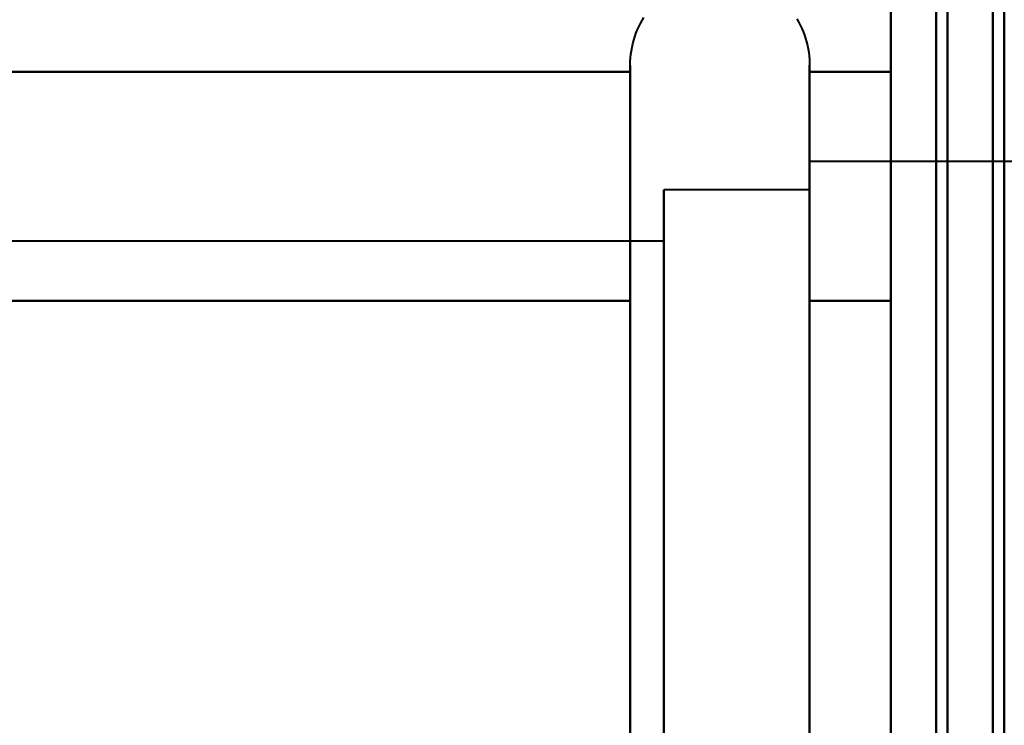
# Model space of a CAD drawing. Header units: millimetres. Extents: x -696 to 695, y -1041 to 611.
# Tile 70 of 90: x 525.82 to 534.5, y -224.22 to -218. Entities that reach past the tile are written whole.
import ezdxf

# ---------------------------------------------------------------- set-up
doc = ezdxf.new("R2010")
doc.units = ezdxf.units.MM
doc.layers.add('G-IMPT', color=8, linetype='Continuous', lineweight=40)

# ---------------------------------------------------------------- blocks, each defined once
blk = doc.blocks.new('NEXA 400 CALQUES_dwg-748074-Niveau de réf_')
at = {"layer": 'G-IMPT'}
for p, q in [((531.2043, -220.45), (531.2043, -218.4)), ((531.2043, -220.45), (531.2043, -218.4)), ((531.2043, -220.45), (531.2043, -218.4)), ((531.2043, -220.45), (531.2043, -218.4)), ((532.7851, -218.4), (532.7851, -220.45)), ((532.7851, -218.4), (532.7851, -220.45)), ((532.7851, -218.4), (532.7851, -220.45)), ((532.7851, -218.4), (532.7851, -220.45)), ((531.2043, -224.55), (531.2043, -218.9493)), ((531.2043, -224.55), (531.2043, -218.9493)), ((531.2043, -224.55), (531.2043, -218.9493)), ((531.2043, -224.55), (531.2043, -218.9493)), ((532.7851, -218.9493), (532.7851, -224.55)), ((532.7851, -218.9493), (532.7851, -224.55)), ((532.7851, -218.9493), (532.7851, -224.55)), ((532.7851, -218.9493), (532.7851, -224.55)), ((535, -219.25), (532.7851, -219.25)), ((535, -219.25), (532.7851, -219.25)), ((535, -219.25), (532.7851, -219.25)), ((535, -219.25), (532.7851, -219.25)), ((532.7851, -219.25), (532.7851, -220.875)), ((532.7851, -225.3146), (532.7851, -219.25)), ((532.7851, -225.3146), (532.7851, -219.25)), ((532.7851, -219.25), (532.7851, -220.875)), ((532.7851, -219.25), (532.7851, -220.875)), ((532.7851, -225.3146), (532.7851, -219.25)), ((532.7851, -219.25), (532.7851, -220.875)), ((532.7851, -225.3146), (532.7851, -219.25)), ((532.7851, -219.5), (531.5, -219.5)), ((532.7851, -219.5), (531.5, -219.5)), ((532.7851, -219.5), (531.5, -219.5)), ((532.7851, -219.5), (531.5, -219.5)), ((531.5, -219.5), (531.5, -221)), ((531.5, -224), (531.5, -219.5)), ((531.5, -224), (531.5, -219.5)), ((531.5, -219.5), (531.5, -225.0981)), ((531.5, -219.5), (531.5, -225.0981)), ((531.5, -224), (531.5, -219.5)), ((531.5, -219.5), (531.5, -221)), ((531.5, -224), (531.5, -219.5)), ((532.7851, -219.5), (532.7851, -225.0981)), ((532.7851, -225.0981), (532.7851, -219.5)), ((532.7851, -225.0981), (532.7851, -219.5)), ((532.7851, -219.5), (532.7851, -225.0981)), ((532.7851, -219.5), (532.7851, -225.0981)), ((532.7851, -225.0981), (532.7851, -219.5)), ((532.7851, -219.5), (532.7851, -225.0981)), ((532.7851, -225.0981), (532.7851, -219.5)), ((532.7851, -219.6854), (532.7851, -224.125)), ((532.7851, -225.75), (532.7851, -219.6854)), ((532.7851, -225.75), (532.7851, -219.6854)), ((532.7851, -219.6854), (532.7851, -224.125)), ((532.7851, -219.6854), (532.7851, -224.125)), ((532.7851, -225.75), (532.7851, -219.6854)), ((532.7851, -219.6854), (532.7851, -224.125)), ((532.7851, -225.75), (532.7851, -219.6854)), ((531.5, -219.9019), (531.5, -225.5)), ((531.5, -219.9019), (531.5, -224)), ((531.5, -219.9019), (531.5, -224)), ((531.5, -219.9019), (531.5, -225.5)), ((532.7851, -219.9019), (532.7851, -225.5)), ((532.7851, -225.5), (532.7851, -219.9019)), ((532.7851, -225.5), (532.7851, -219.9019)), ((532.7851, -219.9019), (532.7851, -225.5)), ((532.7851, -219.9019), (532.7851, -225.5)), ((532.7851, -225.5), (532.7851, -219.9019)), ((532.7851, -219.9019), (532.7851, -225.5)), ((532.7851, -225.5), (532.7851, -219.9019)), ((531.5, -219.9518), (519.6111, -219.9518)), ((531.5, -219.9518), (519.6111, -219.9518)), ((531.5, -219.9518), (519.6111, -219.9518)), ((531.5, -219.9518), (519.6111, -219.9518)), ((531.5, -219.9518), (531.5, -223.7741)), ((531.5, -223.7741), (531.5, -219.9518)), ((531.5, -223.7741), (531.5, -219.9518)), ((531.5, -219.9518), (531.5, -223.7741)), ((531.5, -219.9518), (531.5, -223.7741)), ((531.5, -223.7741), (531.5, -219.9518)), ((531.5, -219.9518), (531.5, -223.7741)), ((531.5, -223.7741), (531.5, -219.9518)), ((531.2043, -226.6), (531.2043, -220.45)), ((531.2043, -226.6), (531.2043, -220.45)), ((531.2043, -226.6), (531.2043, -220.45)), ((531.2043, -226.6), (531.2043, -220.45)), ((532.7851, -220.45), (532.7851, -226.6)), ((532.7851, -220.45), (532.7851, -226.6)), ((532.7851, -220.45), (532.7851, -226.6)), ((532.7851, -220.45), (532.7851, -226.6)), ((532.7851, -220.875), (532.7851, -225.75)), ((532.7851, -220.875), (532.7851, -225.75)), ((532.7851, -220.875), (532.7851, -225.75)), ((532.7851, -220.875), (532.7851, -225.75)), ((531.5, -221), (531.5, -225.0981)), ((531.5, -225.5), (531.5, -221)), ((531.5, -225.5), (531.5, -221)), ((531.5, -225.5), (531.5, -221)), ((531.5, -221), (531.5, -225.0981)), ((531.5, -225.5), (531.5, -221)), ((531.5, -221.2259), (531.5, -225.0482)), ((531.5, -225.0482), (531.5, -221.2259)), ((531.5, -225.0482), (531.5, -221.2259)), ((531.5, -221.2259), (531.5, -225.0482)), ((531.5, -221.2259), (531.5, -225.0482)), ((531.5, -225.0482), (531.5, -221.2259)), ((531.5, -221.2259), (531.5, -225.0482)), ((531.5, -225.0482), (531.5, -221.2259)), ((531.5, -224), (531.5, -225.5)), ((531.5, -224), (531.5, -225.5))]:
    blk.add_line(p, q, dxfattribs=at)
at = {"layer": 'G-IMPT', "flags": 128}
for points in [[(534.4, -249.4), (534.4, -115.45), (534.4, 18.5), (534.4, 152.45), (534.4, 286.4)], [(534.4, 286.4), (534.4, 152.45), (534.4, 18.5), (534.4, -115.45), (534.4, -249.4)], [(534.4, 286.4), (534.4, 152.45), (534.4, 18.5), (534.4, -115.45), (534.4, -249.4)], [(534.4, -249.4), (534.4, -115.45), (534.4, 18.5), (534.4, 152.45), (534.4, 286.4)], [(534.4, 286.4), (534.4, 152.45), (534.4, 18.5), (534.4, -115.45), (534.4, -249.4)], [(534.4, -249.4), (534.4, -115.45), (534.4, 18.5), (534.4, 152.45), (534.4, 286.4)], [(534.4, 286.4), (534.4, 152.45), (534.4, 18.5), (534.4, -115.45), (534.4, -249.4)], [(534.4, -249.4), (534.4, -115.45), (534.4, 18.5), (534.4, 152.45), (534.4, 286.4)], [(534.5, -249.4), (534.5, -115.45), (534.5, 18.5), (534.5, 152.45), (534.5, 286.4)], [(534.5, -249.4), (534.5, -115.45), (534.5, 18.5), (534.5, 152.45), (534.5, 286.4)], [(534.5, 286.4), (534.5, 152.45), (534.5, 18.5), (534.5, -115.45), (534.5, -249.4)], [(533.5, -248.9), (533.5, -115.2), (533.5, 18.5), (533.5, 152.2), (533.5, 285.9)], [(533.5, 285.9), (533.5, 152.2), (533.5, 18.5), (533.5, -115.2), (533.5, -248.9)], [(533.5, 285.9), (533.5, 152.2), (533.5, 18.5), (533.5, -115.2), (533.5, -248.9)], [(533.5, -248.9), (533.5, -115.2), (533.5, 18.5), (533.5, 152.2), (533.5, 285.9)], [(533.5, -248.9), (533.5, -115.2), (533.5, 18.5), (533.5, 152.2), (533.5, 285.9)], [(533.5, 285.9), (533.5, 152.2), (533.5, 18.5), (533.5, -115.2), (533.5, -248.9)], [(533.5, 285.9), (533.5, 152.2), (533.5, 18.5), (533.5, -115.2), (533.5, -248.9)], [(533.5, -248.9), (533.5, -115.2), (533.5, 18.5), (533.5, 152.2), (533.5, 285.9)], [(533.9, -248.9), (533.9, -115.2), (533.9, 18.5), (533.9, 152.2), (533.9, 285.9)], [(533.9, -248.9), (533.9, -115.2), (533.9, 18.5), (533.9, 152.2), (533.9, 285.9)], [(533.9, 285.9), (533.9, 152.2), (533.9, 18.5), (533.9, -115.2), (533.9, -248.9)], [(534, 285.9), (534, 152.2), (534, 18.5), (534, -115.2), (534, -248.9)], [(534, 285.9), (534, 152.2), (534, 18.5), (534, -115.2), (534, -248.9)], [(534, -248.9), (534, -115.2), (534, 18.5), (534, 152.2), (534, 285.9)], [(534.5, 285.9), (534.5, 152.2), (534.5, 18.5), (534.5, -115.2), (534.5, -248.9)], [(534.5, -248.9), (534.5, -115.2), (534.5, 18.5), (534.5, 152.2), (534.5, 285.9)], [(534.5, 285.9), (534.5, 152.2), (534.5, 18.5), (534.5, -115.2), (534.5, -248.9)], [(534.5, -248.9), (534.5, -115.2), (534.5, 18.5), (534.5, 152.2), (534.5, 285.9)], [(533.5, -182.5), (533.5, -197.5), (533.5, -212.5), (533.5, -227.5), (533.5, -242.5)], [(533.5, -242.5), (533.5, -227.5), (533.5, -212.5), (533.5, -197.5), (533.5, -182.5)], [(533.5, -182.5), (533.5, -197.5), (533.5, -212.5), (533.5, -227.5), (533.5, -242.5)], [(533.5, -242.5), (533.5, -227.5), (533.5, -212.5), (533.5, -197.5), (533.5, -182.5)], [(533.5, -182.5), (533.5, -197.5), (533.5, -212.5), (533.5, -227.5), (533.5, -242.5)], [(533.5, -242.5), (533.5, -227.5), (533.5, -212.5), (533.5, -197.5), (533.5, -182.5)], [(533.5, -182.5), (533.5, -197.5), (533.5, -212.5), (533.5, -227.5), (533.5, -242.5)], [(533.5, -242.5), (533.5, -227.5), (533.5, -212.5), (533.5, -197.5), (533.5, -182.5)], [(534.5, -242.5), (534.5, -227.5), (534.5, -212.5), (534.5, -197.5), (534.5, -182.5)], [(534.5, -242.5), (534.5, -227.5), (534.5, -212.5), (534.5, -197.5), (534.5, -182.5)], [(534.5, -242.5), (534.5, -227.5), (534.5, -212.5), (534.5, -197.5), (534.5, -182.5)], [(534.5, -182.5), (534.5, -197.5), (534.5, -212.5), (534.5, -227.5), (534.5, -242.5)], [(534.5, -242.5), (534.5, -227.5), (534.5, -212.5), (534.5, -197.5), (534.5, -182.5)], [(534.5, -182.5), (534.5, -197.5), (534.5, -212.5), (534.5, -227.5), (534.5, -242.5)], [(531.2043, -218.4), (531.2049, -218.3684), (531.2068, -218.3368), (531.21, -218.3054), (531.2144, -218.2741), (531.22, -218.243), (531.2269, -218.2121), (531.2351, -218.1816), (531.2444, -218.1514), (531.255, -218.1216), (531.2667, -218.0922), (531.2796, -218.0633), (531.2936, -218.035), (531.3088, -218.0073), (531.325, -217.9801)], [(532.672, -217.9925), (532.6878, -218.0199), (532.7024, -218.048), (532.7159, -218.0765), (532.7283, -218.1056), (532.7395, -218.1352), (532.7495, -218.1652), (532.7582, -218.1956), (532.7658, -218.2263), (532.7721, -218.2573), (532.7772, -218.2885), (532.7811, -218.3198), (532.7836, -218.3513), (532.7849, -218.3829), (532.7851, -218.4)], [(531.2043, -218.4), (531.2049, -218.3684), (531.2068, -218.3368), (531.21, -218.3054), (531.2144, -218.2741), (531.22, -218.243), (531.2269, -218.2121), (531.2351, -218.1816), (531.2444, -218.1514), (531.255, -218.1216), (531.2667, -218.0922), (531.2796, -218.0633), (531.2936, -218.035), (531.3088, -218.0073), (531.325, -217.9801)], [(532.672, -217.9925), (532.6878, -218.0199), (532.7024, -218.048), (532.7159, -218.0765), (532.7283, -218.1056), (532.7395, -218.1352), (532.7495, -218.1652), (532.7582, -218.1956), (532.7658, -218.2263), (532.7721, -218.2573), (532.7772, -218.2885), (532.7811, -218.3198), (532.7836, -218.3513), (532.7849, -218.3829), (532.7851, -218.4)], [(531.2043, -218.4), (531.2049, -218.3684), (531.2068, -218.3368), (531.21, -218.3054), (531.2144, -218.2741), (531.22, -218.243), (531.2269, -218.2121), (531.2351, -218.1816), (531.2444, -218.1514), (531.255, -218.1216), (531.2667, -218.0922), (531.2796, -218.0633), (531.2936, -218.035), (531.3088, -218.0073), (531.325, -217.9801)], [(532.672, -217.9925), (532.6878, -218.0199), (532.7024, -218.048), (532.7159, -218.0765), (532.7283, -218.1056), (532.7395, -218.1352), (532.7495, -218.1652), (532.7582, -218.1956), (532.7658, -218.2263), (532.7721, -218.2573), (532.7772, -218.2885), (532.7811, -218.3198), (532.7836, -218.3513), (532.7849, -218.3829), (532.7851, -218.4)], [(531.2043, -218.4), (531.2049, -218.3684), (531.2068, -218.3368), (531.21, -218.3054), (531.2144, -218.2741), (531.22, -218.243), (531.2269, -218.2121), (531.2351, -218.1816), (531.2444, -218.1514), (531.255, -218.1216), (531.2667, -218.0922), (531.2796, -218.0633), (531.2936, -218.035), (531.3088, -218.0073), (531.325, -217.9801)], [(532.672, -217.9925), (532.6878, -218.0199), (532.7024, -218.048), (532.7159, -218.0765), (532.7283, -218.1056), (532.7395, -218.1352), (532.7495, -218.1652), (532.7582, -218.1956), (532.7658, -218.2263), (532.7721, -218.2573), (532.7772, -218.2885), (532.7811, -218.3198), (532.7836, -218.3513), (532.7849, -218.3829), (532.7851, -218.4)], [(531.2043, -218.4), (531.2043, -218.4033), (531.2043, -218.4131), (531.2043, -218.4295), (531.2043, -218.4524), (531.2043, -218.4817), (531.2043, -218.5175), (531.2043, -218.5597), (531.2043, -218.6081), (531.2043, -218.6628), (531.2043, -218.7236), (531.2043, -218.7905), (531.2043, -218.8633), (531.2043, -218.9419), (531.2043, -219.0263), (531.2043, -219.1161), (531.2043, -219.2114), (531.2043, -219.312), (531.2043, -219.4176), (531.2043, -219.5282), (531.2043, -219.6435), (531.2043, -219.7634), (531.2043, -219.8877), (531.2043, -220.0161), (531.2043, -220.1486), (531.2043, -220.2848), (531.2043, -220.4245), (531.2043, -220.45)], [(531.2043, -224.2597), (531.2043, -224.1102), (531.2043, -223.9581), (531.2043, -223.8037), (531.2043, -223.6472), (531.2043, -223.4889), (531.2043, -223.329), (531.2043, -223.1678), (531.2043, -223.0055), (531.2043, -222.8424), (531.2043, -222.6787), (531.2043, -222.5148), (531.2043, -222.3508), (531.2043, -222.1871), (531.2043, -222.0238), (531.2043, -221.8614), (531.2043, -221.6999), (531.2043, -221.5398), (531.2043, -221.3811), (531.2043, -221.2243), (531.2043, -221.0695), (531.2043, -220.917), (531.2043, -220.767), (531.2043, -220.6198), (531.2043, -220.4756), (531.2043, -220.3347), (531.2043, -220.1972), (531.2043, -220.0633), (531.2043, -219.9334), (531.2043, -219.8076), (531.2043, -219.6861), (531.2043, -219.5691), (531.2043, -219.4568), (531.2043, -219.3494), (531.2043, -219.247), (531.2043, -219.1498), (531.2043, -219.058), (531.2043, -218.9716), (531.2043, -218.891), (531.2043, -218.816), (531.2043, -218.747), (531.2043, -218.684), (531.2043, -218.6271), (531.2043, -218.5764), (531.2043, -218.532), (531.2043, -218.4939), (531.2043, -218.4622), (531.2043, -218.437), (531.2043, -218.4183), (531.2043, -218.4061), (531.2043, -218.4004), (531.2043, -218.4)], [(531.2043, -218.4), (531.2043, -218.4033), (531.2043, -218.4131), (531.2043, -218.4295), (531.2043, -218.4524), (531.2043, -218.4817), (531.2043, -218.5175), (531.2043, -218.5597), (531.2043, -218.6081), (531.2043, -218.6628), (531.2043, -218.7236), (531.2043, -218.7905), (531.2043, -218.8633), (531.2043, -218.9419), (531.2043, -219.0263), (531.2043, -219.1161), (531.2043, -219.2114), (531.2043, -219.312), (531.2043, -219.4176), (531.2043, -219.5282), (531.2043, -219.6435), (531.2043, -219.7634), (531.2043, -219.8877), (531.2043, -220.0161), (531.2043, -220.1486), (531.2043, -220.2848), (531.2043, -220.4245), (531.2043, -220.5676), (531.2043, -220.7137), (531.2043, -220.8627), (531.2043, -221.0143), (531.2043, -221.1683), (531.2043, -221.3245), (531.2043, -221.4825), (531.2043, -221.6421), (531.2043, -221.8031), (531.2043, -221.9653), (531.2043, -222.1282), (531.2043, -222.2918), (531.2043, -222.4557), (531.2043, -222.6197), (531.2043, -222.7835), (531.2043, -222.9468), (531.2043, -223.1095), (531.2043, -223.2711), (531.2043, -223.4315), (531.2043, -223.5905), (531.2043, -223.7476), (531.2043, -223.9028), (531.2043, -224.0558), (531.2043, -224.2062), (531.2043, -224.3539)], [(531.2043, -218.4), (531.2043, -218.4033), (531.2043, -218.4131), (531.2043, -218.4295), (531.2043, -218.4524), (531.2043, -218.4817), (531.2043, -218.5175), (531.2043, -218.5597), (531.2043, -218.6081), (531.2043, -218.6628), (531.2043, -218.7236), (531.2043, -218.7905), (531.2043, -218.8633), (531.2043, -218.9419), (531.2043, -219.0263), (531.2043, -219.1161), (531.2043, -219.2114), (531.2043, -219.312), (531.2043, -219.4176), (531.2043, -219.5282), (531.2043, -219.6435), (531.2043, -219.7634), (531.2043, -219.8877), (531.2043, -220.0161), (531.2043, -220.1486), (531.2043, -220.2848), (531.2043, -220.4245), (531.2043, -220.45)], [(531.2043, -224.2597), (531.2043, -224.1102), (531.2043, -223.9581), (531.2043, -223.8037), (531.2043, -223.6472), (531.2043, -223.4889), (531.2043, -223.329), (531.2043, -223.1678), (531.2043, -223.0055), (531.2043, -222.8424), (531.2043, -222.6787), (531.2043, -222.5148), (531.2043, -222.3508), (531.2043, -222.1871), (531.2043, -222.0238), (531.2043, -221.8614), (531.2043, -221.6999), (531.2043, -221.5398), (531.2043, -221.3811), (531.2043, -221.2243), (531.2043, -221.0695), (531.2043, -220.917), (531.2043, -220.767), (531.2043, -220.6198), (531.2043, -220.4756), (531.2043, -220.3347), (531.2043, -220.1972), (531.2043, -220.0633), (531.2043, -219.9334), (531.2043, -219.8076), (531.2043, -219.6861), (531.2043, -219.5691), (531.2043, -219.4568), (531.2043, -219.3494), (531.2043, -219.247), (531.2043, -219.1498), (531.2043, -219.058), (531.2043, -218.9716), (531.2043, -218.891), (531.2043, -218.816), (531.2043, -218.747), (531.2043, -218.684), (531.2043, -218.6271), (531.2043, -218.5764), (531.2043, -218.532), (531.2043, -218.4939), (531.2043, -218.4622), (531.2043, -218.437), (531.2043, -218.4183), (531.2043, -218.4061), (531.2043, -218.4004), (531.2043, -218.4)], [(531.2043, -218.4), (531.2043, -218.4033), (531.2043, -218.4131), (531.2043, -218.4295), (531.2043, -218.4524), (531.2043, -218.4817), (531.2043, -218.5175), (531.2043, -218.5597), (531.2043, -218.6081), (531.2043, -218.6628), (531.2043, -218.7236), (531.2043, -218.7905), (531.2043, -218.8633), (531.2043, -218.9419), (531.2043, -219.0263), (531.2043, -219.1161), (531.2043, -219.2114), (531.2043, -219.312), (531.2043, -219.4176), (531.2043, -219.5282), (531.2043, -219.6435), (531.2043, -219.7634), (531.2043, -219.8877), (531.2043, -220.0161), (531.2043, -220.1486), (531.2043, -220.2848), (531.2043, -220.4245), (531.2043, -220.5676), (531.2043, -220.7137), (531.2043, -220.8627), (531.2043, -221.0143), (531.2043, -221.1683), (531.2043, -221.3245), (531.2043, -221.4825), (531.2043, -221.6421), (531.2043, -221.8031), (531.2043, -221.9653), (531.2043, -222.1282), (531.2043, -222.2918), (531.2043, -222.4557), (531.2043, -222.6197), (531.2043, -222.7835), (531.2043, -222.9468), (531.2043, -223.1095), (531.2043, -223.2711), (531.2043, -223.4315), (531.2043, -223.5905), (531.2043, -223.7476), (531.2043, -223.9028), (531.2043, -224.0558), (531.2043, -224.2062), (531.2043, -224.3539)], [(531.2043, -220.45), (531.2043, -220.3096), (531.2043, -220.1728), (531.2043, -220.0397), (531.2043, -219.9105), (531.2043, -219.7854), (531.2043, -219.6647), (531.2043, -219.5486), (531.2043, -219.4371), (531.2043, -219.3306), (531.2043, -219.2291), (531.2043, -219.1329), (531.2043, -219.042), (531.2043, -218.9567), (531.2043, -218.877), (531.2043, -218.8032), (531.2043, -218.7352), (531.2043, -218.6733), (531.2043, -218.6175), (531.2043, -218.5679), (531.2043, -218.5246), (531.2043, -218.4877), (531.2043, -218.4572), (531.2043, -218.4331), (531.2043, -218.4156), (531.2043, -218.4046), (531.2043, -218.4001)], [(531.2043, -220.45), (531.2043, -220.3096), (531.2043, -220.1728), (531.2043, -220.0397), (531.2043, -219.9105), (531.2043, -219.7854), (531.2043, -219.6647), (531.2043, -219.5486), (531.2043, -219.4371), (531.2043, -219.3306), (531.2043, -219.2291), (531.2043, -219.1329), (531.2043, -219.042), (531.2043, -218.9567), (531.2043, -218.877), (531.2043, -218.8032), (531.2043, -218.7352), (531.2043, -218.6733), (531.2043, -218.6175), (531.2043, -218.5679), (531.2043, -218.5246), (531.2043, -218.4877), (531.2043, -218.4572), (531.2043, -218.4331), (531.2043, -218.4156), (531.2043, -218.4046), (531.2043, -218.4001)], [(532.7851, -218.4), (532.7851, -218.4033), (532.7851, -218.4131), (532.7851, -218.4295), (532.7851, -218.4524), (532.7851, -218.4817), (532.7851, -218.5175), (532.7851, -218.5597), (532.7851, -218.6081), (532.7851, -218.6628), (532.7851, -218.7236), (532.7851, -218.7905), (532.7851, -218.8633), (532.7851, -218.9419), (532.7851, -219.0263), (532.7851, -219.1161), (532.7851, -219.2114), (532.7851, -219.312), (532.7851, -219.4176), (532.7851, -219.5282), (532.7851, -219.6435), (532.7851, -219.7634), (532.7851, -219.8877), (532.7851, -220.0161), (532.7851, -220.1486), (532.7851, -220.2848), (532.7851, -220.4245), (532.7851, -220.5676), (532.7851, -220.7137), (532.7851, -220.8627), (532.7851, -221.0143), (532.7851, -221.1683), (532.7851, -221.3245), (532.7851, -221.4825), (532.7851, -221.6421), (532.7851, -221.8031), (532.7851, -221.9653), (532.7851, -222.1282), (532.7851, -222.2918), (532.7851, -222.4557), (532.7851, -222.6197), (532.7851, -222.7835), (532.7851, -222.9468), (532.7851, -223.1095), (532.7851, -223.2711), (532.7851, -223.4315), (532.7851, -223.5905), (532.7851, -223.7476), (532.7851, -223.9028), (532.7851, -224.0558), (532.7851, -224.2062), (532.7851, -224.3539)], [(532.7851, -218.4), (532.7851, -218.4033), (532.7851, -218.4131), (532.7851, -218.4295), (532.7851, -218.4524), (532.7851, -218.4817), (532.7851, -218.5175), (532.7851, -218.5597), (532.7851, -218.6081), (532.7851, -218.6628), (532.7851, -218.7236), (532.7851, -218.7905), (532.7851, -218.8633), (532.7851, -218.9419), (532.7851, -219.0263), (532.7851, -219.1161), (532.7851, -219.2114), (532.7851, -219.312), (532.7851, -219.4176), (532.7851, -219.5282), (532.7851, -219.6435), (532.7851, -219.7634), (532.7851, -219.8877), (532.7851, -220.0161), (532.7851, -220.1486), (532.7851, -220.2848), (532.7851, -220.4245), (532.7851, -220.45)], [(532.7851, -224.2597), (532.7851, -224.1102), (532.7851, -223.9581), (532.7851, -223.8037), (532.7851, -223.6472), (532.7851, -223.4889), (532.7851, -223.329), (532.7851, -223.1678), (532.7851, -223.0055), (532.7851, -222.8424), (532.7851, -222.6787), (532.7851, -222.5148), (532.7851, -222.3508), (532.7851, -222.1871), (532.7851, -222.0238), (532.7851, -221.8614), (532.7851, -221.6999), (532.7851, -221.5398), (532.7851, -221.3811), (532.7851, -221.2243), (532.7851, -221.0695), (532.7851, -220.917), (532.7851, -220.767), (532.7851, -220.6198), (532.7851, -220.4756), (532.7851, -220.3347), (532.7851, -220.1972), (532.7851, -220.0633), (532.7851, -219.9334), (532.7851, -219.8076), (532.7851, -219.6861), (532.7851, -219.5691), (532.7851, -219.4568), (532.7851, -219.3494), (532.7851, -219.247), (532.7851, -219.1498), (532.7851, -219.058), (532.7851, -218.9716), (532.7851, -218.891), (532.7851, -218.816), (532.7851, -218.747), (532.7851, -218.684), (532.7851, -218.6271), (532.7851, -218.5764), (532.7851, -218.532), (532.7851, -218.4939), (532.7851, -218.4622), (532.7851, -218.437), (532.7851, -218.4183), (532.7851, -218.4061), (532.7851, -218.4004), (532.7851, -218.4)], [(532.7851, -218.4), (532.7851, -218.4033), (532.7851, -218.4131), (532.7851, -218.4295), (532.7851, -218.4524), (532.7851, -218.4817), (532.7851, -218.5175), (532.7851, -218.5597), (532.7851, -218.6081), (532.7851, -218.6628), (532.7851, -218.7236), (532.7851, -218.7905), (532.7851, -218.8633), (532.7851, -218.9419), (532.7851, -219.0263), (532.7851, -219.1161), (532.7851, -219.2114), (532.7851, -219.312), (532.7851, -219.4176), (532.7851, -219.5282), (532.7851, -219.6435), (532.7851, -219.7634), (532.7851, -219.8877), (532.7851, -220.0161), (532.7851, -220.1486), (532.7851, -220.2848), (532.7851, -220.4245), (532.7851, -220.5676), (532.7851, -220.7137), (532.7851, -220.8627), (532.7851, -221.0143), (532.7851, -221.1683), (532.7851, -221.3245), (532.7851, -221.4825), (532.7851, -221.6421), (532.7851, -221.8031), (532.7851, -221.9653), (532.7851, -222.1282), (532.7851, -222.2918), (532.7851, -222.4557), (532.7851, -222.6197), (532.7851, -222.7835), (532.7851, -222.9468), (532.7851, -223.1095), (532.7851, -223.2711), (532.7851, -223.4315), (532.7851, -223.5905), (532.7851, -223.7476), (532.7851, -223.9028), (532.7851, -224.0558), (532.7851, -224.2062), (532.7851, -224.3539)], [(532.7851, -218.4), (532.7851, -218.4033), (532.7851, -218.4131), (532.7851, -218.4295), (532.7851, -218.4524), (532.7851, -218.4817), (532.7851, -218.5175), (532.7851, -218.5597), (532.7851, -218.6081), (532.7851, -218.6628), (532.7851, -218.7236), (532.7851, -218.7905), (532.7851, -218.8633), (532.7851, -218.9419), (532.7851, -219.0263), (532.7851, -219.1161), (532.7851, -219.2114), (532.7851, -219.312), (532.7851, -219.4176), (532.7851, -219.5282), (532.7851, -219.6435), (532.7851, -219.7634), (532.7851, -219.8877), (532.7851, -220.0161), (532.7851, -220.1486), (532.7851, -220.2848), (532.7851, -220.4245), (532.7851, -220.45)], [(532.7851, -224.2597), (532.7851, -224.1102), (532.7851, -223.9581), (532.7851, -223.8037), (532.7851, -223.6472), (532.7851, -223.4889), (532.7851, -223.329), (532.7851, -223.1678), (532.7851, -223.0055), (532.7851, -222.8424), (532.7851, -222.6787), (532.7851, -222.5148), (532.7851, -222.3508), (532.7851, -222.1871), (532.7851, -222.0238), (532.7851, -221.8614), (532.7851, -221.6999), (532.7851, -221.5398), (532.7851, -221.3811), (532.7851, -221.2243), (532.7851, -221.0695), (532.7851, -220.917), (532.7851, -220.767), (532.7851, -220.6198), (532.7851, -220.4756), (532.7851, -220.3347), (532.7851, -220.1972), (532.7851, -220.0633), (532.7851, -219.9334), (532.7851, -219.8076), (532.7851, -219.6861), (532.7851, -219.5691), (532.7851, -219.4568), (532.7851, -219.3494), (532.7851, -219.247), (532.7851, -219.1498), (532.7851, -219.058), (532.7851, -218.9716), (532.7851, -218.891), (532.7851, -218.816), (532.7851, -218.747), (532.7851, -218.684), (532.7851, -218.6271), (532.7851, -218.5764), (532.7851, -218.532), (532.7851, -218.4939), (532.7851, -218.4622), (532.7851, -218.437), (532.7851, -218.4183), (532.7851, -218.4061), (532.7851, -218.4004), (532.7851, -218.4)], [(532.7851, -220.45), (532.7851, -220.3096), (532.7851, -220.1728), (532.7851, -220.0397), (532.7851, -219.9105), (532.7851, -219.7854), (532.7851, -219.6647), (532.7851, -219.5486), (532.7851, -219.4371), (532.7851, -219.3306), (532.7851, -219.2291), (532.7851, -219.1329), (532.7851, -219.042), (532.7851, -218.9567), (532.7851, -218.877), (532.7851, -218.8032), (532.7851, -218.7352), (532.7851, -218.6733), (532.7851, -218.6175), (532.7851, -218.5679), (532.7851, -218.5246), (532.7851, -218.4877), (532.7851, -218.4572), (532.7851, -218.4331), (532.7851, -218.4156), (532.7851, -218.4046), (532.7851, -218.4001)], [(532.7851, -220.45), (532.7851, -220.3096), (532.7851, -220.1728), (532.7851, -220.0397), (532.7851, -219.9105), (532.7851, -219.7854), (532.7851, -219.6647), (532.7851, -219.5486), (532.7851, -219.4371), (532.7851, -219.3306), (532.7851, -219.2291), (532.7851, -219.1329), (532.7851, -219.042), (532.7851, -218.9567), (532.7851, -218.877), (532.7851, -218.8032), (532.7851, -218.7352), (532.7851, -218.6733), (532.7851, -218.6175), (532.7851, -218.5679), (532.7851, -218.5246), (532.7851, -218.4877), (532.7851, -218.4572), (532.7851, -218.4331), (532.7851, -218.4156), (532.7851, -218.4046), (532.7851, -218.4001)], [(531.2043, -218.4585), (528.7043, -218.4585), (526.2043, -218.4585), (523.7043, -218.4585), (521.2043, -218.4585)], [(521.2043, -218.4585), (523.7043, -218.4585), (526.2043, -218.4585), (528.7043, -218.4585), (531.2043, -218.4585)], [(531.2043, -218.4585), (528.7043, -218.4585), (526.2043, -218.4585), (523.7043, -218.4585), (521.2043, -218.4585)], [(521.2043, -218.4585), (523.7043, -218.4585), (526.2043, -218.4585), (528.7043, -218.4585), (531.2043, -218.4585)], [(531.2043, -218.4585), (528.7043, -218.4585), (526.2043, -218.4585), (523.7043, -218.4585), (521.2043, -218.4585)], [(521.2043, -218.4585), (523.7043, -218.4585), (526.2043, -218.4585), (528.7043, -218.4585), (531.2043, -218.4585)], [(531.2043, -218.4585), (528.7043, -218.4585), (526.2043, -218.4585), (523.7043, -218.4585), (521.2043, -218.4585)], [(521.2043, -218.4585), (523.7043, -218.4585), (526.2043, -218.4585), (528.7043, -218.4585), (531.2043, -218.4585)], [(531.2043, -220.4793), (531.2043, -219.9741), (531.2043, -219.4689), (531.2043, -218.9637), (531.2043, -218.4585)], [(531.2043, -218.4585), (531.2043, -218.9637), (531.2043, -219.4689), (531.2043, -219.9741), (531.2043, -220.4793)], [(531.2043, -220.4793), (531.2043, -219.9741), (531.2043, -219.4689), (531.2043, -218.9637), (531.2043, -218.4585)], [(531.2043, -218.4585), (531.2043, -218.9637), (531.2043, -219.4689), (531.2043, -219.9741), (531.2043, -220.4793)], [(531.2043, -220.4793), (531.2043, -219.9741), (531.2043, -219.4689), (531.2043, -218.9637), (531.2043, -218.4585)], [(531.2043, -218.4585), (531.2043, -218.9637), (531.2043, -219.4689), (531.2043, -219.9741), (531.2043, -220.4793)], [(531.2043, -220.4793), (531.2043, -219.9741), (531.2043, -219.4689), (531.2043, -218.9637), (531.2043, -218.4585)], [(531.2043, -218.4585), (531.2043, -218.9637), (531.2043, -219.4689), (531.2043, -219.9741), (531.2043, -220.4793)], [(533.5, -218.4585), (533.3213, -218.4585), (533.1426, -218.4585), (532.9639, -218.4585), (532.7851, -218.4585)], [(532.7851, -218.4585), (532.7851, -218.9637), (532.7851, -219.4689), (532.7851, -219.9741), (532.7851, -220.4793)], [(532.7851, -220.4793), (532.7851, -219.9741), (532.7851, -219.4689), (532.7851, -218.9637), (532.7851, -218.4585)], [(532.7851, -218.4585), (532.9639, -218.4585), (533.1426, -218.4585), (533.3213, -218.4585), (533.5, -218.4585)], [(533.5, -218.4585), (533.3213, -218.4585), (533.1426, -218.4585), (532.9639, -218.4585), (532.7851, -218.4585)], [(532.7851, -218.4585), (532.7851, -218.9637), (532.7851, -219.4689), (532.7851, -219.9741), (532.7851, -220.4793)], [(532.7851, -220.4793), (532.7851, -219.9741), (532.7851, -219.4689), (532.7851, -218.9637), (532.7851, -218.4585)], [(532.7851, -218.4585), (532.9639, -218.4585), (533.1426, -218.4585), (533.3213, -218.4585), (533.5, -218.4585)], [(533.5, -218.4585), (533.3213, -218.4585), (533.1426, -218.4585), (532.9639, -218.4585), (532.7851, -218.4585)], [(532.7851, -218.4585), (532.7851, -218.9637), (532.7851, -219.4689), (532.7851, -219.9741), (532.7851, -220.4793)], [(532.7851, -220.4793), (532.7851, -219.9741), (532.7851, -219.4689), (532.7851, -218.9637), (532.7851, -218.4585)], [(532.7851, -218.4585), (532.9639, -218.4585), (533.1426, -218.4585), (533.3213, -218.4585), (533.5, -218.4585)], [(533.5, -218.4585), (533.3213, -218.4585), (533.1426, -218.4585), (532.9639, -218.4585), (532.7851, -218.4585)], [(532.7851, -218.4585), (532.7851, -218.9637), (532.7851, -219.4689), (532.7851, -219.9741), (532.7851, -220.4793)], [(532.7851, -220.4793), (532.7851, -219.9741), (532.7851, -219.4689), (532.7851, -218.9637), (532.7851, -218.4585)], [(532.7851, -218.4585), (532.9639, -218.4585), (533.1426, -218.4585), (533.3213, -218.4585), (533.5, -218.4585)], [(533.5, -220.4793), (533.5, -219.9741), (533.5, -219.4689), (533.5, -218.9637), (533.5, -218.4585)], [(533.5, -218.4585), (533.5, -218.9637), (533.5, -219.4689), (533.5, -219.9741), (533.5, -220.4793)], [(533.5, -220.4793), (533.5, -219.9741), (533.5, -219.4689), (533.5, -218.9637), (533.5, -218.4585)], [(533.5, -218.4585), (533.5, -218.9637), (533.5, -219.4689), (533.5, -219.9741), (533.5, -220.4793)], [(533.5, -220.4793), (533.5, -219.9741), (533.5, -219.4689), (533.5, -218.9637), (533.5, -218.4585)], [(533.5, -218.4585), (533.5, -218.9637), (533.5, -219.4689), (533.5, -219.9741), (533.5, -220.4793)], [(533.5, -220.4793), (533.5, -219.9741), (533.5, -219.4689), (533.5, -218.9637), (533.5, -218.4585)], [(533.5, -218.4585), (533.5, -218.9637), (533.5, -219.4689), (533.5, -219.9741), (533.5, -220.4793)], [(533.5, -220.4793), (533.5, -219.9741), (533.5, -219.4689), (533.5, -218.9637), (533.5, -218.4585)], [(533.5, -218.4585), (533.5, -218.9637), (533.5, -219.4689), (533.5, -219.9741), (533.5, -220.4793)], [(533.5, -220.4793), (533.5, -219.9741), (533.5, -219.4689), (533.5, -218.9637), (533.5, -218.4585)], [(533.5, -218.4585), (533.5, -218.9637), (533.5, -219.4689), (533.5, -219.9741), (533.5, -220.4793)], [(533.5, -220.4793), (533.5, -219.9741), (533.5, -219.4689), (533.5, -218.9637), (533.5, -218.4585)], [(533.5, -218.4585), (533.5, -218.9637), (533.5, -219.4689), (533.5, -219.9741), (533.5, -220.4793)], [(533.5, -220.4793), (533.5, -219.9741), (533.5, -219.4689), (533.5, -218.9637), (533.5, -218.4585)], [(533.5, -218.4585), (533.5, -218.9637), (533.5, -219.4689), (533.5, -219.9741), (533.5, -220.4793)], [(531.2043, -220.4793), (528.7043, -220.4793), (526.2043, -220.4793), (523.7043, -220.4793), (521.2043, -220.4793)], [(521.2043, -220.4793), (523.7043, -220.4793), (526.2043, -220.4793), (528.7043, -220.4793), (531.2043, -220.4793)], [(531.2043, -220.4793), (528.7043, -220.4793), (526.2043, -220.4793), (523.7043, -220.4793), (521.2043, -220.4793)], [(521.2043, -220.4793), (523.7043, -220.4793), (526.2043, -220.4793), (528.7043, -220.4793), (531.2043, -220.4793)], [(531.2043, -220.4793), (528.7043, -220.4793), (526.2043, -220.4793), (523.7043, -220.4793), (521.2043, -220.4793)], [(521.2043, -220.4793), (523.7043, -220.4793), (526.2043, -220.4793), (528.7043, -220.4793), (531.2043, -220.4793)], [(531.2043, -220.4793), (528.7043, -220.4793), (526.2043, -220.4793), (523.7043, -220.4793), (521.2043, -220.4793)], [(521.2043, -220.4793), (523.7043, -220.4793), (526.2043, -220.4793), (528.7043, -220.4793), (531.2043, -220.4793)], [(531.2043, -220.4793), (528.7043, -220.4793), (526.2043, -220.4793), (523.7043, -220.4793), (521.2043, -220.4793)], [(521.2043, -220.4793), (523.7043, -220.4793), (526.2043, -220.4793), (528.7043, -220.4793), (531.2043, -220.4793)], [(531.2043, -220.4793), (528.7043, -220.4793), (526.2043, -220.4793), (523.7043, -220.4793), (521.2043, -220.4793)], [(521.2043, -220.4793), (523.7043, -220.4793), (526.2043, -220.4793), (528.7043, -220.4793), (531.2043, -220.4793)], [(531.2043, -220.4793), (528.7043, -220.4793), (526.2043, -220.4793), (523.7043, -220.4793), (521.2043, -220.4793)], [(521.2043, -220.4793), (523.7043, -220.4793), (526.2043, -220.4793), (528.7043, -220.4793), (531.2043, -220.4793)], [(531.2043, -220.4793), (528.7043, -220.4793), (526.2043, -220.4793), (523.7043, -220.4793), (521.2043, -220.4793)], [(521.2043, -220.4793), (523.7043, -220.4793), (526.2043, -220.4793), (528.7043, -220.4793), (531.2043, -220.4793)], [(531.2043, -220.45), (531.2043, -220.5936), (531.2043, -220.7403), (531.2043, -220.8898), (531.2043, -221.0419), (531.2043, -221.1963), (531.2043, -221.3528), (531.2043, -221.5111), (531.2043, -221.671), (531.2043, -221.8322), (531.2043, -221.9945), (531.2043, -222.1576), (531.2043, -222.3213), (531.2043, -222.4852), (531.2043, -222.6492), (531.2043, -222.8129), (531.2043, -222.9762), (531.2043, -223.1386), (531.2043, -223.3001), (531.2043, -223.4602), (531.2043, -223.6189), (531.2043, -223.7757), (531.2043, -223.9305), (531.2043, -224.083), (531.2043, -224.233)], [(531.2043, -224.2863), (531.2043, -224.1373), (531.2043, -223.9857), (531.2043, -223.8317), (531.2043, -223.6755), (531.2043, -223.5175), (531.2043, -223.3579), (531.2043, -223.1969), (531.2043, -223.0347), (531.2043, -222.8718), (531.2043, -222.7082), (531.2043, -222.5443), (531.2043, -222.3803), (531.2043, -222.2165), (531.2043, -222.0532), (531.2043, -221.8905), (531.2043, -221.7289), (531.2043, -221.5685), (531.2043, -221.4095), (531.2043, -221.2524), (531.2043, -221.0972), (531.2043, -220.9442), (531.2043, -220.7938), (531.2043, -220.6461), (531.2043, -220.5013), (531.2043, -220.45)], [(531.2043, -220.45), (531.2043, -220.5936), (531.2043, -220.7403), (531.2043, -220.8898), (531.2043, -221.0419), (531.2043, -221.1963), (531.2043, -221.3528), (531.2043, -221.5111), (531.2043, -221.671), (531.2043, -221.8322), (531.2043, -221.9945), (531.2043, -222.1576), (531.2043, -222.3213), (531.2043, -222.4852), (531.2043, -222.6492), (531.2043, -222.8129), (531.2043, -222.9762), (531.2043, -223.1386), (531.2043, -223.3001), (531.2043, -223.4602), (531.2043, -223.6189), (531.2043, -223.7757), (531.2043, -223.9305), (531.2043, -224.083), (531.2043, -224.233)], [(531.2043, -224.2863), (531.2043, -224.1373), (531.2043, -223.9857), (531.2043, -223.8317), (531.2043, -223.6755), (531.2043, -223.5175), (531.2043, -223.3579), (531.2043, -223.1969), (531.2043, -223.0347), (531.2043, -222.8718), (531.2043, -222.7082), (531.2043, -222.5443), (531.2043, -222.3803), (531.2043, -222.2165), (531.2043, -222.0532), (531.2043, -221.8905), (531.2043, -221.7289), (531.2043, -221.5685), (531.2043, -221.4095), (531.2043, -221.2524), (531.2043, -221.0972), (531.2043, -220.9442), (531.2043, -220.7938), (531.2043, -220.6461), (531.2043, -220.5013), (531.2043, -220.45)], [(531.2043, -224.5207), (531.2043, -223.5104), (531.2043, -222.5), (531.2043, -221.4896), (531.2043, -220.4793)], [(531.2043, -220.4793), (531.2043, -221.4896), (531.2043, -222.5), (531.2043, -223.5104), (531.2043, -224.5207)], [(531.2043, -224.5207), (531.2043, -223.5104), (531.2043, -222.5), (531.2043, -221.4896), (531.2043, -220.4793)], [(531.2043, -220.4793), (531.2043, -221.4896), (531.2043, -222.5), (531.2043, -223.5104), (531.2043, -224.5207)], [(531.2043, -224.5207), (531.2043, -223.5104), (531.2043, -222.5), (531.2043, -221.4896), (531.2043, -220.4793)], [(531.2043, -220.4793), (531.2043, -221.4896), (531.2043, -222.5), (531.2043, -223.5104), (531.2043, -224.5207)], [(531.2043, -224.5207), (531.2043, -223.5104), (531.2043, -222.5), (531.2043, -221.4896), (531.2043, -220.4793)], [(531.2043, -220.4793), (531.2043, -221.4896), (531.2043, -222.5), (531.2043, -223.5104), (531.2043, -224.5207)], [(532.7851, -224.2863), (532.7851, -224.1373), (532.7851, -223.9857), (532.7851, -223.8317), (532.7851, -223.6755), (532.7851, -223.5175), (532.7851, -223.3579), (532.7851, -223.1969), (532.7851, -223.0347), (532.7851, -222.8718), (532.7851, -222.7082), (532.7851, -222.5443), (532.7851, -222.3803), (532.7851, -222.2165), (532.7851, -222.0532), (532.7851, -221.8905), (532.7851, -221.7289), (532.7851, -221.5685), (532.7851, -221.4095), (532.7851, -221.2524), (532.7851, -221.0972), (532.7851, -220.9442), (532.7851, -220.7938), (532.7851, -220.6461), (532.7851, -220.5013), (532.7851, -220.45)], [(532.7851, -220.45), (532.7851, -220.5936), (532.7851, -220.7403), (532.7851, -220.8898), (532.7851, -221.0419), (532.7851, -221.1963), (532.7851, -221.3528), (532.7851, -221.5111), (532.7851, -221.671), (532.7851, -221.8322), (532.7851, -221.9945), (532.7851, -222.1576), (532.7851, -222.3213), (532.7851, -222.4852), (532.7851, -222.6492), (532.7851, -222.8129), (532.7851, -222.9762), (532.7851, -223.1386), (532.7851, -223.3001), (532.7851, -223.4602), (532.7851, -223.6189), (532.7851, -223.7757), (532.7851, -223.9305), (532.7851, -224.083), (532.7851, -224.233)], [(532.7851, -224.2863), (532.7851, -224.1373), (532.7851, -223.9857), (532.7851, -223.8317), (532.7851, -223.6755), (532.7851, -223.5175), (532.7851, -223.3579), (532.7851, -223.1969), (532.7851, -223.0347), (532.7851, -222.8718), (532.7851, -222.7082), (532.7851, -222.5443), (532.7851, -222.3803), (532.7851, -222.2165), (532.7851, -222.0532), (532.7851, -221.8905), (532.7851, -221.7289), (532.7851, -221.5685), (532.7851, -221.4095), (532.7851, -221.2524), (532.7851, -221.0972), (532.7851, -220.9442), (532.7851, -220.7938), (532.7851, -220.6461), (532.7851, -220.5013), (532.7851, -220.45)], [(532.7851, -220.45), (532.7851, -220.5936), (532.7851, -220.7403), (532.7851, -220.8898), (532.7851, -221.0419), (532.7851, -221.1963), (532.7851, -221.3528), (532.7851, -221.5111), (532.7851, -221.671), (532.7851, -221.8322), (532.7851, -221.9945), (532.7851, -222.1576), (532.7851, -222.3213), (532.7851, -222.4852), (532.7851, -222.6492), (532.7851, -222.8129), (532.7851, -222.9762), (532.7851, -223.1386), (532.7851, -223.3001), (532.7851, -223.4602), (532.7851, -223.6189), (532.7851, -223.7757), (532.7851, -223.9305), (532.7851, -224.083), (532.7851, -224.233)], [(533.5, -220.4793), (533.3213, -220.4793), (533.1426, -220.4793), (532.9639, -220.4793), (532.7851, -220.4793)], [(532.7851, -220.4793), (532.7851, -221.4896), (532.7851, -222.5), (532.7851, -223.5104), (532.7851, -224.5207)], [(532.7851, -220.4793), (532.9639, -220.4793), (533.1426, -220.4793), (533.3213, -220.4793), (533.5, -220.4793)], [(533.5, -220.4793), (533.3213, -220.4793), (533.1426, -220.4793), (532.9639, -220.4793), (532.7851, -220.4793)], [(532.7851, -224.5207), (532.7851, -223.5104), (532.7851, -222.5), (532.7851, -221.4896), (532.7851, -220.4793)], [(532.7851, -220.4793), (532.9639, -220.4793), (533.1426, -220.4793), (533.3213, -220.4793), (533.5, -220.4793)], [(533.5, -220.4793), (533.3213, -220.4793), (533.1426, -220.4793), (532.9639, -220.4793), (532.7851, -220.4793)], [(532.7851, -220.4793), (532.7851, -221.4896), (532.7851, -222.5), (532.7851, -223.5104), (532.7851, -224.5207)], [(532.7851, -220.4793), (532.9639, -220.4793), (533.1426, -220.4793), (533.3213, -220.4793), (533.5, -220.4793)], [(533.5, -220.4793), (533.3213, -220.4793), (533.1426, -220.4793), (532.9639, -220.4793), (532.7851, -220.4793)], [(532.7851, -224.5207), (532.7851, -223.5104), (532.7851, -222.5), (532.7851, -221.4896), (532.7851, -220.4793)], [(532.7851, -220.4793), (532.9639, -220.4793), (533.1426, -220.4793), (533.3213, -220.4793), (533.5, -220.4793)], [(533.5, -220.4793), (533.3213, -220.4793), (533.1426, -220.4793), (532.9639, -220.4793), (532.7851, -220.4793)], [(532.7851, -220.4793), (532.7851, -221.4896), (532.7851, -222.5), (532.7851, -223.5104), (532.7851, -224.5207)], [(532.7851, -220.4793), (532.9639, -220.4793), (533.1426, -220.4793), (533.3213, -220.4793), (533.5, -220.4793)], [(533.5, -220.4793), (533.3213, -220.4793), (533.1426, -220.4793), (532.9639, -220.4793), (532.7851, -220.4793)], [(532.7851, -224.5207), (532.7851, -223.5104), (532.7851, -222.5), (532.7851, -221.4896), (532.7851, -220.4793)], [(532.7851, -220.4793), (532.9639, -220.4793), (533.1426, -220.4793), (533.3213, -220.4793), (533.5, -220.4793)], [(533.5, -220.4793), (533.3213, -220.4793), (533.1426, -220.4793), (532.9639, -220.4793), (532.7851, -220.4793)], [(532.7851, -220.4793), (532.7851, -221.4896), (532.7851, -222.5), (532.7851, -223.5104), (532.7851, -224.5207)], [(532.7851, -220.4793), (532.9639, -220.4793), (533.1426, -220.4793), (533.3213, -220.4793), (533.5, -220.4793)], [(533.5, -220.4793), (533.3213, -220.4793), (533.1426, -220.4793), (532.9639, -220.4793), (532.7851, -220.4793)], [(532.7851, -224.5207), (532.7851, -223.5104), (532.7851, -222.5), (532.7851, -221.4896), (532.7851, -220.4793)], [(532.7851, -220.4793), (532.9639, -220.4793), (533.1426, -220.4793), (533.3213, -220.4793), (533.5, -220.4793)], [(533.5, -224.5207), (533.5, -223.5104), (533.5, -222.5), (533.5, -221.4896), (533.5, -220.4793)], [(533.5, -220.4793), (533.5, -221.4896), (533.5, -222.5), (533.5, -223.5104), (533.5, -224.5207)], [(533.5, -224.5207), (533.5, -223.5104), (533.5, -222.5), (533.5, -221.4896), (533.5, -220.4793)], [(533.5, -220.4793), (533.5, -221.4896), (533.5, -222.5), (533.5, -223.5104), (533.5, -224.5207)], [(533.5, -224.5207), (533.5, -223.5104), (533.5, -222.5), (533.5, -221.4896), (533.5, -220.4793)], [(533.5, -220.4793), (533.5, -221.4896), (533.5, -222.5), (533.5, -223.5104), (533.5, -224.5207)], [(533.5, -224.5207), (533.5, -223.5104), (533.5, -222.5), (533.5, -221.4896), (533.5, -220.4793)], [(533.5, -220.4793), (533.5, -221.4896), (533.5, -222.5), (533.5, -223.5104), (533.5, -224.5207)], [(533.5, -224.5207), (533.5, -223.5104), (533.5, -222.5), (533.5, -221.4896), (533.5, -220.4793)], [(533.5, -220.4793), (533.5, -221.4896), (533.5, -222.5), (533.5, -223.5104), (533.5, -224.5207)], [(533.5, -224.5207), (533.5, -223.5104), (533.5, -222.5), (533.5, -221.4896), (533.5, -220.4793)], [(533.5, -220.4793), (533.5, -221.4896), (533.5, -222.5), (533.5, -223.5104), (533.5, -224.5207)], [(533.5, -224.5207), (533.5, -223.5104), (533.5, -222.5), (533.5, -221.4896), (533.5, -220.4793)], [(533.5, -220.4793), (533.5, -221.4896), (533.5, -222.5), (533.5, -223.5104), (533.5, -224.5207)], [(533.5, -224.5207), (533.5, -223.5104), (533.5, -222.5), (533.5, -221.4896), (533.5, -220.4793)], [(533.5, -220.4793), (533.5, -221.4896), (533.5, -222.5), (533.5, -223.5104), (533.5, -224.5207)]]:
    blk.add_lwpolyline(points, dxfattribs=at)

msp = doc.modelspace()

# ---------------------------------------------------------------- linework, layer by layer
at = {"color": 94, "lineweight": 30}
msp.add_circle((0, 1), 609.6, dxfattribs=at)

# ---------------------------------------------------------------- block references
at = {"layer": 'G-IMPT'}
msp.add_blockref('NEXA 400 CALQUES_dwg-748074-Niveau de réf_', (0, 0), dxfattribs=at)

doc.saveas('drawing.dxf')
